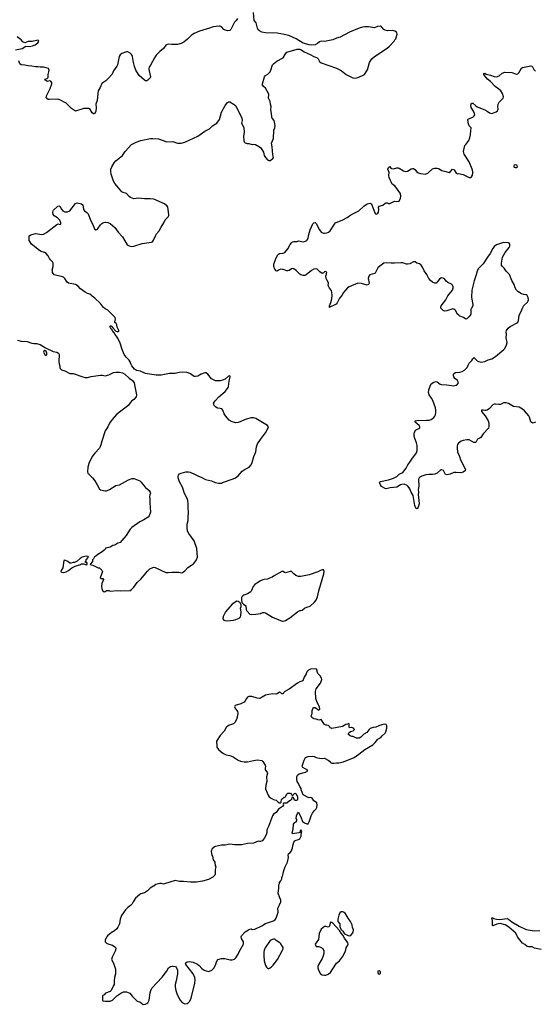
# Model space of a CAD drawing. Header units: inches. Extents: x 1771465 to 1971076, y 472029 to 643563.
# Tile 12 of 127: x 1825565 to 1834265, y 538275 to 554871. Entities that reach past the tile are written whole.
import ezdxf

# ---------------------------------------------------------------- set-up
doc = ezdxf.new("R2010")
doc.units = ezdxf.units.IN
doc.header["$MEASUREMENT"] = 0
for name, color, linetype in [('B8523', 7, 'Continuous'), ('B8524', 7, 'Continuous'), ('B8525', 7, 'Continuous'), ('B8533', 7, 'Continuous'), ('B8534', 7, 'Continuous'), ('B8535', 7, 'Continuous')]:
    doc.layers.add(name, color=color, linetype=linetype)

msp = doc.modelspace()

# ---------------------------------------------------------------- linework, layer by layer
at = {"layer": 'B8523', "color": 6, "elevation": 600}
for points in [[(1827479, 540000), (1827461, 539970), (1827437, 539943), (1827391, 539910), (1827351, 539870), (1827323, 539830), (1827286, 539770), (1827263, 539710), (1827247, 539630), (1827224, 539576), (1827206, 539550), (1827165, 539515), (1827110, 539481), (1827046, 539430), (1827030, 539408), (1827010, 539358), (1827007, 539330), (1827028, 539308), (1827068, 539288), (1827132, 539270), (1827170, 539246), (1827186, 539230), (1827187, 539210), (1827177, 539170), (1827124, 539070), (1827112, 539032), (1827147, 538970), (1827183, 538870), (1827183, 538830), (1827181, 538790), (1827166, 538730), (1827158, 538670), (1827158, 538610), (1827151, 538590), (1827111, 538509), (1827091, 538489), (1827016, 538464), (1826990, 538438), (1826970, 538426), (1826962, 538410), (1826962, 538350), (1826970, 538334), (1827010, 538326), (1827029, 538331), (1827090, 538331), (1827130, 538343), (1827202, 538418), (1827270, 538465), (1827317, 538483), (1827370, 538483), (1827397, 538477), (1827423, 538463), (1827463, 538410), (1827550, 538330), (1827590, 538316), (1827650, 538275), (1827682, 538278), (1827710, 538288), (1827730, 538303), (1827750, 538345), (1827769, 538471), (1827779, 538510), (1827797, 538550), (1827969, 538731), (1828041, 538830), (1828077, 538890), (1828110, 538915), (1828130, 538921), (1828150, 538921), (1828192, 538910), (1828212, 538890), (1828226, 538850), (1828227, 538790), (1828207, 538670), (1828191, 538609), (1828191, 538570), (1828199, 538510), (1828215, 538455), (1828270, 538351), (1828307, 538307), (1828350, 538282), (1828390, 538288), (1828410, 538301), (1828435, 538330), (1828459, 538381), (1828522, 538630), (1828527, 538690), (1828520, 538730), (1828493, 538790), (1828366, 538946), (1828362, 538970), (1828366, 538974), (1828389, 538991), (1828425, 538995), (1828490, 538985), (1828566, 538950), (1828595, 538930), (1828640, 538880), (1828678, 538850), (1828710, 538837), (1828750, 538831), (1828770, 538834), (1828807, 538853), (1828849, 538890), (1828874, 538950), (1828884, 538990), (1828910, 539031), (1828970, 539046), (1829025, 539045), (1829114, 539026), (1829150, 539026), (1829190, 539038), (1829210, 539058), (1829250, 539118), (1829273, 539170), (1829321, 539250), (1829339, 539290), (1829344, 539310), (1829339, 539330), (1829306, 539386), (1829304, 539410), (1829309, 539430), (1829370, 539496), (1829427, 539533), (1829450, 539541), (1829470, 539545), (1829490, 539538), (1829530, 539541), (1829650, 539599), (1829710, 539635), (1829850, 539681), (1829870, 539691), (1829893, 539727), (1829929, 539830), (1829921, 539890), (1829924, 539910), (1829949, 539950), (1829970, 540000)], [(1830000, 539252), (1829970, 539295), (1829952, 539312), (1829895, 539350), (1829870, 539375), (1829845, 539375), (1829815, 539365), (1829790, 539349), (1829707, 539230), (1829691, 539190), (1829683, 539157), (1829682, 539090), (1829690, 539010), (1829710, 538930), (1829730, 538899), (1829750, 538881), (1829770, 538877), (1829790, 538888), (1829810, 538903), (1829842, 538938), (1829915, 539030), (1830000, 539186)]]:
    msp.add_lwpolyline(points, dxfattribs=at)
at = {"layer": 'B8524', "color": 6, "elevation": 600}
for points in [[(1825530, 549471), (1825592, 549452), (1825690, 549445), (1825770, 549418), (1825810, 549411), (1825850, 549411), (1825910, 549395), (1826003, 549343), (1826130, 549281), (1826190, 549270), (1826218, 549250), (1826231, 549230), (1826226, 549110), (1826231, 549070), (1826245, 549030), (1826243, 549010), (1826251, 548990), (1826270, 548968), (1826330, 548951), (1826410, 548910), (1826470, 548907), (1826632, 548850), (1826670, 548839), (1826690, 548838), (1826710, 548839), (1826770, 548859), (1826930, 548882), (1826960, 548880), (1827010, 548871), (1827070, 548888), (1827150, 548925), (1827190, 548933), (1827247, 548933), (1827301, 548921), (1827338, 548898), (1827410, 548831), (1827468, 548788), (1827499, 548750), (1827506, 548690), (1827538, 548550), (1827528, 548512), (1827493, 548467), (1827450, 548439), (1827394, 548370), (1827362, 548338), (1827270, 548275), (1827201, 548219), (1827126, 548134), (1827079, 548070), (1827051, 548010), (1827010, 547944), (1826949, 547770), (1826934, 547706), (1826917, 547663), (1826910, 547649), (1826834, 547566), (1826790, 547510), (1826732, 547390), (1826716, 547330), (1826709, 547250), (1826714, 547230), (1826730, 547210), (1826792, 547152), (1826836, 547096), (1826874, 547034), (1826910, 546960), (1826930, 546949), (1827010, 546930), (1827030, 546930), (1827079, 546950), (1827190, 547018), (1827250, 547033), (1827404, 547116), (1827464, 547136), (1827490, 547139), (1827510, 547135), (1827590, 547100), (1827616, 547076), (1827650, 547031), (1827690, 546987), (1827750, 546936), (1827766, 546910), (1827771, 546890), (1827759, 546861), (1827754, 546830), (1827763, 546790), (1827760, 546730), (1827772, 546570), (1827752, 546508), (1827732, 546488), (1827659, 546441), (1827590, 546409), (1827456, 546310), (1827430, 546284), (1827362, 546178), (1827289, 546091), (1827258, 546062), (1827223, 546050), (1827170, 546016), (1827138, 546010), (1827090, 545979), (1827070, 545973), (1827014, 545966), (1827012, 545950), (1826992, 545930), (1826957, 545903), (1826882, 545858), (1826850, 545828), (1826825, 545815), (1826810, 545786), (1826794, 545770), (1826792, 545728), (1826778, 545722), (1826773, 545707), (1826758, 545702), (1826754, 545690), (1826800, 545680), (1826892, 545632), (1826911, 545631), (1826950, 545592), (1826961, 545570), (1826926, 545466), (1826932, 545452), (1826971, 545451), (1826977, 545437), (1826970, 545406), (1826950, 545366), (1826944, 545316), (1826950, 545282), (1826964, 545250), (1826990, 545226), (1827010, 545232), (1827032, 545252), (1827070, 545252), (1827090, 545241), (1827210, 545252), (1827270, 545247), (1827430, 545251), (1827453, 545267), (1827494, 545306), (1827550, 545383), (1827610, 545441), (1827722, 545578), (1827764, 545616), (1827810, 545640), (1827830, 545642), (1827850, 545637), (1828030, 545554), (1828070, 545552), (1828130, 545560), (1828250, 545558), (1828290, 545548), (1828310, 545556), (1828350, 545584), (1828402, 545638), (1828465, 545675), (1828498, 545702), (1828538, 545750), (1828550, 545770), (1828563, 545810), (1828556, 545956), (1828508, 546090), (1828419, 546210), (1828398, 546250), (1828392, 546310), (1828393, 546367), (1828409, 546430), (1828406, 546486), (1828413, 546570), (1828406, 546650), (1828407, 546713), (1828400, 546770), (1828390, 546799), (1828345, 546885), (1828312, 546990), (1828263, 547083), (1828241, 547150), (1828239, 547170), (1828244, 547196), (1828264, 547216), (1828292, 547228), (1828370, 547248), (1828412, 547252), (1828444, 547244), (1828527, 547207), (1828570, 547184), (1828636, 547156), (1828699, 547119), (1828799, 547099), (1828865, 547070), (1828919, 547059), (1828970, 547062), (1828988, 547068), (1829169, 547130), (1829209, 547150), (1829250, 547182), (1829321, 547259), (1829370, 547294), (1829435, 547330), (1829472, 547370), (1829489, 547410), (1829515, 547510), (1829550, 547585), (1829562, 547670), (1829580, 547720), (1829626, 547794), (1829711, 547910), (1829758, 547990), (1829761, 548010), (1829747, 548030), (1829718, 548050), (1829550, 548148), (1829510, 548162), (1829470, 548160), (1829370, 548135), (1829286, 548094), (1829250, 548081), (1829210, 548077), (1829150, 548092), (1829102, 548122), (1829037, 548197), (1829016, 548230), (1828992, 548290), (1828975, 548310), (1828950, 548320), (1828910, 548324), (1828893, 548330), (1828870, 548345), (1828849, 548369), (1828840, 548390), (1828838, 548410), (1828861, 548450), (1828923, 548517), (1829030, 548607), (1829053, 548630), (1829082, 548670), (1829090, 548690), (1829100, 548780), (1829116, 548850), (1829110, 548868), (1829090, 548862), (1829030, 548814), (1828987, 548793), (1828950, 548786), (1828870, 548783), (1828799, 548819), (1828739, 548899), (1828710, 548921), (1828690, 548919), (1828630, 548898), (1828570, 548865), (1828530, 548856), (1828510, 548860), (1828490, 548869), (1828450, 548902), (1828410, 548921), (1828386, 548926), (1828310, 548931), (1828255, 548925), (1828190, 548908), (1828094, 548906), (1827950, 548880), (1827870, 548878), (1827687, 548907), (1827606, 548946), (1827539, 548959), (1827502, 548982), (1827459, 549039), (1827442, 549070), (1827430, 549105), (1827410, 549135), (1827364, 549183), (1827330, 549230), (1827294, 549310), (1827259, 549419), (1827222, 549502), (1827199, 549539), (1827170, 549570), (1827165, 549585), (1827130, 549626), (1827123, 549643), (1827110, 549655), (1827100, 549680), (1827090, 549689), (1827090, 549711), (1827110, 549712), (1827135, 549675), (1827190, 549622), (1827210, 549614), (1827230, 549614), (1827236, 549624), (1827238, 549630), (1827209, 549689), (1827204, 549730), (1827192, 549752), (1827169, 549770), (1827169, 549789), (1827177, 549803), (1827184, 549830), (1827177, 549850), (1827050, 549978), (1827010, 550000)], [(1830000, 545571), (1829990, 545573), (1829845, 545490), (1829827, 545473), (1829741, 545439), (1829690, 545437), (1829669, 545431), (1829626, 545414), (1829564, 545376), (1829531, 545350), (1829502, 545318), (1829479, 545250), (1829467, 545230), (1829410, 545194), (1829347, 545173), (1829330, 545163), (1829316, 545144), (1829309, 545130), (1829305, 545090), (1829316, 545050), (1829341, 545021), (1829379, 544990), (1829385, 544930), (1829395, 544910), (1829450, 544854), (1829470, 544844), (1829550, 544849), (1829630, 544865), (1829670, 544879), (1829690, 544880), (1829710, 544873), (1829830, 544800), (1829963, 544743), (1830000, 544736)], [(1830000, 543508), (1829990, 543510), (1829970, 543527), (1829950, 543534), (1829930, 543525), (1829910, 543507), (1829890, 543502), (1829830, 543507), (1829770, 543500), (1829710, 543484), (1829630, 543434), (1829610, 543428), (1829570, 543433), (1829481, 543461), (1829430, 543463), (1829407, 543450), (1829391, 543430), (1829372, 543388), (1829353, 543370), (1829298, 543342), (1829201, 543310), (1829191, 543290), (1829197, 543270), (1829231, 543230), (1829243, 543210), (1829248, 543190), (1829243, 543137), (1829225, 543075), (1829195, 543025), (1829175, 543005), (1829090, 542973), (1829050, 542941), (1829018, 542882), (1828950, 542809), (1828897, 542730), (1828887, 542710), (1828884, 542690), (1828891, 542650), (1828891, 542610), (1828917, 542570), (1828963, 542530), (1829003, 542503), (1829050, 542482), (1829110, 542467), (1829165, 542445), (1829251, 542390), (1829290, 542373), (1829350, 542362), (1829410, 542360), (1829510, 542386), (1829576, 542396), (1829650, 542386), (1829670, 542370), (1829708, 542308), (1829711, 542290), (1829705, 542250), (1829708, 542230), (1829738, 542190), (1829746, 542170), (1829731, 542109), (1829735, 542030), (1829716, 541970), (1829715, 541910), (1829738, 541838), (1829758, 541798), (1829775, 541775), (1829808, 541748), (1829850, 541725), (1829895, 541715), (1829918, 541690), (1829950, 541671), (1829968, 541672), (1829976, 541684), (1829984, 541730), (1830000, 541742)], [(1830000, 541609), (1829933, 541567), (1829890, 541509), (1829850, 541479), (1829831, 541450), (1829765, 541275), (1829741, 541230), (1829736, 541210), (1829736, 541170), (1829726, 541134), (1829692, 541070), (1829654, 541030), (1829630, 541018), (1829610, 541018), (1829590, 541026), (1829511, 540989), (1829410, 540986), (1829310, 540961), (1829190, 540962), (1829110, 540972), (1829030, 540959), (1828970, 540956), (1828870, 540938), (1828850, 540929), (1828810, 540889), (1828799, 540870), (1828797, 540850), (1828807, 540790), (1828816, 540770), (1828831, 540711), (1828856, 540670), (1828866, 540610), (1828876, 540590), (1828866, 540550), (1828866, 540470), (1828858, 540450), (1828823, 540417), (1828750, 540381), (1828650, 540350), (1828550, 540334), (1828450, 540334), (1828330, 540346), (1828264, 540344), (1828190, 540361), (1828010, 540304), (1827990, 540301), (1827950, 540314), (1827930, 540313), (1827865, 540295), (1827840, 540280), (1827830, 540268), (1827810, 540266), (1827794, 540250), (1827765, 540235), (1827722, 540190), (1827670, 540155), (1827610, 540135), (1827590, 540124), (1827517, 540063), (1827479, 540000)], [(1829970, 540000), (1829974, 540010), (1829974, 540030), (1829955, 540070), (1829929, 540150), (1829938, 540230), (1829938, 540290), (1829948, 540310), (1829948, 540330), (1829970, 540354), (1829988, 540390), (1829989, 540411), (1830000, 540440)]]:
    msp.add_lwpolyline(points, dxfattribs=at)
for points in [[(1825990, 549298), (1825975, 549285), (1825969, 549270), (1825990, 549230), (1826010, 549213), (1826020, 549220), (1826024, 549230), (1826023, 549250), (1826010, 549285)], [(1826688, 545828), (1826622, 545810), (1826585, 545790), (1826535, 545745), (1826490, 545724), (1826470, 545724), (1826430, 545709), (1826410, 545709), (1826380, 545740), (1826330, 545762), (1826310, 545755), (1826291, 545630), (1826263, 545590), (1826261, 545570), (1826270, 545558), (1826310, 545551), (1826350, 545565), (1826389, 545590), (1826445, 545635), (1826499, 545661), (1826592, 545688), (1826610, 545698), (1826650, 545702), (1826690, 545685), (1826706, 545690), (1826706, 545710), (1826690, 545726), (1826670, 545726), (1826666, 545730), (1826682, 545738), (1826688, 545770), (1826726, 545810), (1826722, 545822)], [(1829230, 545069), (1829150, 545019), (1829037, 544890), (1828996, 544810), (1828991, 544770), (1829010, 544751), (1829025, 544745), (1829070, 544740), (1829170, 544749), (1829210, 544759), (1829270, 544786), (1829292, 544808), (1829299, 544830), (1829302, 544890), (1829292, 544950), (1829300, 544980), (1829301, 545010), (1829283, 545043), (1829250, 545067)]]:
    msp.add_lwpolyline(points, close=True, dxfattribs=at)
at = {"layer": 'B8525', "color": 6}
for points, elevation in [([(1830000, 554626), (1829910, 554642), (1829710, 554650), (1829650, 554663), (1829610, 554681), (1829590, 554702), (1829577, 554730), (1829557, 554817), (1829519, 554859), (1829511, 554990)], 600), ([(1829239, 554890), (1829220, 554860), (1829190, 554829), (1829130, 554705), (1829110, 554689), (1829070, 554685), (1829053, 554687), (1829030, 554694), (1829010, 554707), (1828970, 554749), (1828950, 554761), (1828930, 554765), (1828830, 554753), (1828770, 554730), (1828601, 554679), (1828510, 554637), (1828466, 554610), (1828399, 554541), (1828336, 554490), (1828292, 554468), (1828230, 554453), (1828130, 554452), (1828070, 554458), (1828042, 554450), (1828030, 554440), (1827994, 554386), (1827930, 554338), (1827870, 554273), (1827840, 554230), (1827775, 554105), (1827749, 554070), (1827744, 554050), (1827745, 554030), (1827770, 553910), (1827765, 553890), (1827730, 553850), (1827710, 553841), (1827690, 553841), (1827670, 553852), (1827584, 553930), (1827568, 553950), (1827523, 554023), (1827501, 554081), (1827484, 554150), (1827471, 554251), (1827457, 554277), (1827430, 554307), (1827390, 554330), (1827370, 554332), (1827290, 554304), (1827263, 554277), (1827246, 554250), (1827217, 554110), (1827207, 554090), (1827150, 554011), (1827125, 553955), (1827061, 553879), (1827021, 553839), (1826950, 553796), (1826924, 553730), (1826891, 553670), (1826882, 553630), (1826870, 553510), (1826851, 553450), (1826855, 553390), (1826850, 553324), (1826830, 553287), (1826810, 553285), (1826790, 553300), (1826750, 553371), (1826730, 553376), (1826645, 553375), (1826510, 553330), (1826437, 553377), (1826350, 553462), (1826241, 553521), (1826210, 553534), (1826064, 553524), (1826047, 553527), (1826022, 553542), (1826013, 553553), (1826017, 553590), (1826080, 553710), (1826108, 553790), (1826110, 553810), (1826090, 553835), (1826070, 553841), (1826030, 553828), (1826002, 553850), (1825989, 553870), (1826030, 553881), (1826045, 553895), (1826045, 553950), (1826058, 553990), (1826061, 554021), (1826059, 554039), (1826049, 554049), (1825970, 554071), (1825910, 554070), (1825870, 554078), (1825830, 554078), (1825770, 554090), (1825710, 554094), (1825650, 554107), (1825590, 554108), (1825568, 554128), (1825550, 554178)], 600), ([(1825494, 554366), (1825610, 554386), (1825670, 554423), (1825730, 554420), (1825782, 554430), (1825824, 554450), (1825870, 554484), (1825889, 554510), (1825881, 554521), (1825869, 554529), (1825774, 554506), (1825710, 554504), (1825650, 554481), (1825618, 554498), (1825589, 554530), (1825524, 554584)], 600), ([(1827010, 550000), (1826978, 550018), (1826931, 550090), (1826835, 550175), (1826787, 550210), (1826770, 550230), (1826750, 550243), (1826710, 550255), (1826670, 550277), (1826593, 550333), (1826550, 550379), (1826510, 550409), (1826390, 550430), (1826367, 550447), (1826330, 550510), (1826304, 550530), (1826270, 550544), (1826190, 550557), (1826150, 550570), (1826121, 550610), (1826117, 550637), (1826115, 550650), (1826128, 550710), (1826130, 550750), (1826129, 550770), (1826122, 550790), (1826083, 550823), (1826066, 550846), (1826045, 550890), (1826010, 550931), (1825984, 550950), (1825930, 550967), (1825902, 550982), (1825767, 551087), (1825728, 551150), (1825723, 551170), (1825727, 551230), (1825754, 551246), (1825830, 551268), (1825870, 551264), (1825930, 551249), (1825970, 551255), (1826018, 551282), (1826190, 551422), (1826210, 551428), (1826250, 551421), (1826258, 551430), (1826258, 551450), (1826244, 551490), (1826206, 551530), (1826150, 551566), (1826133, 551590), (1826124, 551630), (1826128, 551650), (1826138, 551662), (1826210, 551728), (1826230, 551736), (1826250, 551725), (1826265, 551685), (1826295, 551650), (1826330, 551633), (1826370, 551633), (1826410, 551651), (1826510, 551771), (1826533, 551787), (1826609, 551769), (1826633, 551753), (1826641, 551670), (1826658, 551650), (1826701, 551621), (1826719, 551599), (1826763, 551490), (1826794, 551430), (1826830, 551347), (1826850, 551327), (1826870, 551333), (1826890, 551355), (1826930, 551416), (1826950, 551434), (1826970, 551446), (1827010, 551458), (1827050, 551455), (1827090, 551437), (1827169, 551370), (1827225, 551290), (1827302, 551210), (1827379, 551079), (1827389, 551069), (1827410, 551057), (1827450, 551049), (1827490, 551052), (1827630, 551099), (1827790, 551124), (1827806, 551130), (1827825, 551155), (1827861, 551239), (1827876, 551264), (1827917, 551310), (1827950, 551377), (1828000, 551450), (1828020, 551500), (1828070, 551550), (1828082, 551570), (1828084, 551590), (1828073, 551673), (1828063, 551710), (1828052, 551730), (1828010, 551770), (1827830, 551844), (1827767, 551853), (1827670, 551853), (1827570, 551862), (1827490, 551852), (1827434, 551874), (1827411, 551891), (1827370, 551941), (1827353, 551950), (1827310, 551960), (1827291, 551971), (1827204, 552070), (1827170, 552113), (1827150, 552149), (1827111, 552270), (1827104, 552310), (1827104, 552350), (1827119, 552390), (1827159, 552461), (1827188, 552490), (1827299, 552581), (1827347, 552650), (1827450, 552765), (1827530, 552808), (1827610, 552835), (1827770, 552868), (1827810, 552871), (1827910, 552862), (1828050, 552815), (1828150, 552817), (1828230, 552790), (1828250, 552788), (1828290, 552792), (1828350, 552806), (1828570, 552910), (1828687, 552990), (1828770, 553030), (1828819, 553081), (1828890, 553130), (1828936, 553190), (1828972, 553310), (1829034, 553426), (1829070, 553475), (1829090, 553485), (1829110, 553486), (1829184, 553444), (1829210, 553418), (1829313, 553210), (1829320, 553170), (1829310, 553130), (1829337, 553077), (1829345, 553050), (1829350, 552970), (1829339, 552910), (1829346, 552830), (1829354, 552810), (1829370, 552796), (1829404, 552784), (1829430, 552785), (1829490, 552770), (1829512, 552772), (1829546, 552766), (1829613, 552730), (1829635, 552710), (1829677, 552637), (1829690, 552584), (1829710, 552550), (1829748, 552508), (1829770, 552498), (1829790, 552499), (1829837, 552530), (1829846, 552550), (1829834, 552594), (1829825, 552730), (1829814, 552790), (1829846, 552870), (1829854, 553010), (1829869, 553051), (1829873, 553090), (1829857, 553170), (1829825, 553210), (1829818, 553230), (1829816, 553290), (1829803, 553350), (1829809, 553410), (1829796, 553450), (1829790, 553490), (1829762, 553550), (1829768, 553610), (1829762, 553630), (1829715, 553715), (1829676, 553750), (1829661, 553770), (1829660, 553790), (1829696, 553910), (1829710, 553930), (1829750, 553954), (1829790, 553995), (1829802, 554018), (1829828, 554110), (1829845, 554130), (1829906, 554174), (1830000, 554223)], 600), ([(1830000, 550660), (1829970, 550665), (1829944, 550656), (1829910, 550633), (1829890, 550637), (1829870, 550667), (1829853, 550713), (1829851, 550750), (1829856, 550770), (1829890, 550855), (1829922, 550910), (1829930, 550919), (1829950, 550928), (1830000, 550935)], 500)]:
    msp.add_lwpolyline(points, dxfattribs=dict(at, elevation=elevation))
at = {"layer": 'B8533', "color": 6, "elevation": 600}
for points in [[(1831010, 539835), (1830990, 539834), (1830964, 539816), (1830950, 539778), (1830931, 539710), (1830935, 539670), (1830966, 539630), (1830967, 539587), (1830982, 539542), (1831017, 539510), (1831045, 539465), (1831110, 539433), (1831130, 539428), (1831150, 539435), (1831190, 539491), (1831195, 539530), (1831181, 539570), (1831175, 539615), (1831149, 539669), (1831106, 539726), (1831055, 539810), (1831030, 539829)], [(1830810, 539659), (1830803, 539650), (1830790, 539590), (1830781, 539579), (1830770, 539573), (1830730, 539586), (1830710, 539585), (1830650, 539542), (1830616, 539470), (1830607, 539370), (1830552, 539290), (1830558, 539270), (1830570, 539252), (1830610, 539251), (1830640, 539240), (1830677, 539217), (1830697, 539177), (1830696, 539130), (1830685, 539090), (1830668, 539050), (1830610, 538954), (1830598, 538910), (1830598, 538890), (1830606, 538850), (1830641, 538790), (1830671, 538771), (1830710, 538765), (1830730, 538768), (1830770, 538782), (1830810, 538810), (1830846, 538874), (1830913, 538967), (1830960, 539010), (1831010, 539076), (1831065, 539170), (1831074, 539226), (1831101, 539270), (1831105, 539290), (1831101, 539310), (1831090, 539329), (1831047, 539390), (1831019, 539439), (1830990, 539474), (1830960, 539520), (1830850, 539645), (1830830, 539657)], [(1831630, 538839), (1831610, 538835), (1831606, 538830), (1831605, 538805), (1831612, 538792), (1831630, 538785), (1831650, 538794), (1831654, 538810), (1831650, 538826)]]:
    msp.add_lwpolyline(points, close=True, dxfattribs=at)
at = {"layer": 'B8533', "color": 6}
for points, elevation in [([(1834362, 539202), (1834250, 539224), (1834210, 539245), (1834150, 539243), (1834125, 539250), (1834090, 539285), (1834050, 539307), (1834002, 539362), (1833966, 539410), (1833933, 539473), (1833816, 539576), (1833757, 539617), (1833670, 539635), (1833616, 539624), (1833550, 539597), (1833543, 539603), (1833542, 539682), (1833530, 539731), (1833549, 539731), (1833562, 539722), (1833610, 539709), (1833663, 539703), (1833790, 539720), (1833810, 539712), (1833868, 539668), (1833992, 539590), (1834110, 539538), (1834210, 539519), (1834250, 539516), (1834338, 539522)], 500), ([(1830000, 539186), (1830013, 539210), (1830013, 539233), (1830000, 539252)], 600)]:
    msp.add_lwpolyline(points, dxfattribs=dict(at, elevation=elevation))
at = {"layer": 'B8534', "color": 6}
for points, elevation in [([(1834270, 548089), (1834230, 548072), (1834210, 548074), (1834190, 548095), (1834169, 548170), (1834156, 548196), (1834080, 548280), (1834048, 548308), (1833990, 548341), (1833894, 548354), (1833810, 548402), (1833770, 548415), (1833750, 548416), (1833730, 548411), (1833691, 548390), (1833674, 548386), (1833650, 548385), (1833590, 548393), (1833570, 548391), (1833550, 548380), (1833490, 548320), (1833450, 548291), (1833430, 548283), (1833410, 548282), (1833386, 548290), (1833354, 548290), (1833357, 548270), (1833416, 548196), (1833470, 548110), (1833479, 548070), (1833479, 548010), (1833472, 547988), (1833384, 547890), (1833348, 547832), (1833330, 547817), (1833290, 547800), (1833264, 547756), (1833254, 547746), (1833230, 547747), (1833150, 547788), (1833109, 547791), (1833050, 547780), (1833013, 547767), (1832970, 547733), (1832953, 547710), (1832946, 547690), (1832944, 547650), (1832951, 547590), (1832986, 547510), (1833004, 547450), (1833084, 547290), (1833079, 547270), (1833070, 547261), (1833050, 547247), (1833010, 547235), (1832930, 547242), (1832890, 547238), (1832829, 547211), (1832770, 547198), (1832748, 547208), (1832715, 547275), (1832690, 547286), (1832670, 547282), (1832610, 547230), (1832570, 547212), (1832530, 547205), (1832470, 547207), (1832419, 547201), (1832350, 547179), (1832317, 547163), (1832303, 547150), (1832292, 547128), (1832299, 547010), (1832290, 546950), (1832291, 546909), (1832286, 546870), (1832301, 546770), (1832303, 546710), (1832290, 546655), (1832270, 546629), (1832250, 546637), (1832230, 546681), (1832205, 546850), (1832168, 546910), (1832145, 546965), (1832122, 547002), (1832102, 547022), (1832050, 547040), (1832010, 547039), (1831988, 547032), (1831926, 546994), (1831818, 546982), (1831750, 546965), (1831729, 546970), (1831670, 547002), (1831650, 547029), (1831637, 547070), (1831655, 547090), (1831790, 547117), (1831870, 547142), (1831926, 547174), (1831970, 547211), (1832030, 547241), (1832083, 547310), (1832112, 547370), (1832149, 547411), (1832190, 547482), (1832234, 547530), (1832258, 547570), (1832271, 547610), (1832272, 547692), (1832262, 547742), (1832230, 547810), (1832220, 547850), (1832219, 547890), (1832225, 547915), (1832245, 547950), (1832301, 547979), (1832314, 547990), (1832316, 548010), (1832303, 548030), (1832236, 548090), (1832237, 548110), (1832263, 548117), (1832430, 548120), (1832476, 548124), (1832510, 548135), (1832532, 548148), (1832553, 548167), (1832571, 548190), (1832580, 548210), (1832588, 548250), (1832588, 548290), (1832581, 548330), (1832534, 548454), (1832514, 548494), (1832474, 548550), (1832461, 548590), (1832466, 548630), (1832490, 548695), (1832510, 548732), (1832550, 548763), (1832590, 548772), (1832610, 548769), (1832659, 548730), (1832683, 548723), (1832770, 548718), (1832890, 548699), (1832927, 548710), (1832954, 548730), (1832967, 548750), (1832965, 548770), (1832950, 548790), (1832906, 548826), (1832888, 548850), (1832883, 548870), (1832884, 548890), (1832892, 548908), (1832916, 548924), (1832990, 548931), (1833030, 548940), (1833070, 548962), (1833113, 549010), (1833130, 549050), (1833150, 549081), (1833194, 549126), (1833210, 549155), (1833227, 549173), (1833230, 549175), (1833284, 549124), (1833310, 549109), (1833350, 549101), (1833410, 549110), (1833470, 549138), (1833530, 549156), (1833590, 549192), (1833735, 549310), (1833752, 549330), (1833780, 549390), (1833790, 549430), (1833771, 549510), (1833779, 549570), (1833773, 549610), (1833778, 549630), (1833808, 549670), (1833839, 549701), (1833970, 549770), (1833981, 549799), (1833994, 549886), (1834037, 549983), (1834045, 550000)], 500), ([(1833184, 550000), (1833179, 549990), (1833176, 549910), (1833168, 549890), (1833150, 549870), (1833110, 549829), (1833090, 549823), (1833053, 549850), (1832990, 549877), (1832972, 549890), (1832954, 549910), (1832920, 549970), (1832890, 549994), (1832870, 549998), (1832854, 549994), (1832770, 549963), (1832730, 549958), (1832709, 549968), (1832680, 550000)], 500), ([(1830000, 544736), (1830010, 544735), (1830050, 544743), (1830124, 544790), (1830250, 544891), (1830290, 544911), (1830310, 544911), (1830330, 544921), (1830370, 544951), (1830408, 544970), (1830450, 544981), (1830470, 544991), (1830534, 545050), (1830568, 545090), (1830590, 545146), (1830613, 545247), (1830699, 545530), (1830704, 545570), (1830690, 545596), (1830670, 545598), (1830650, 545593), (1830593, 545567), (1830448, 545512), (1830310, 545484), (1830270, 545489), (1830225, 545505), (1830189, 545529), (1830150, 545570), (1830130, 545571), (1830050, 545550), (1830033, 545553), (1830010, 545569), (1830000, 545571)], 600), ([(1830000, 540440), (1830004, 540450), (1830016, 540510), (1830029, 540550), (1830046, 540594), (1830084, 540670), (1830099, 540750), (1830094, 540790), (1830102, 540810), (1830130, 540832), (1830150, 540862), (1830170, 540912), (1830178, 540970), (1830189, 541010), (1830209, 541030), (1830230, 541042), (1830270, 541051), (1830290, 541067), (1830313, 541110), (1830317, 541130), (1830318, 541170), (1830328, 541190), (1830310, 541218), (1830302, 541210), (1830294, 541170), (1830277, 541163), (1830170, 541150), (1830164, 541164), (1830182, 541230), (1830184, 541310), (1830210, 541338), (1830229, 541351), (1830242, 541370), (1830239, 541390), (1830229, 541410), (1830233, 541450), (1830250, 541494), (1830270, 541512), (1830317, 541417), (1830331, 541371), (1830339, 541359), (1830373, 541333), (1830410, 541315), (1830430, 541319), (1830450, 541351), (1830481, 541450), (1830503, 541497), (1830538, 541542), (1830570, 541571), (1830581, 541590), (1830584, 541630), (1830576, 541670), (1830555, 541690), (1830530, 541704), (1830499, 541750), (1830490, 541757), (1830470, 541761), (1830450, 541756), (1830430, 541761), (1830359, 541799), (1830349, 541809), (1830329, 541850), (1830315, 541890), (1830313, 541913), (1830289, 541949), (1830270, 541998), (1830249, 542030), (1830241, 542070), (1830239, 542110), (1830250, 542138), (1830282, 542158), (1830390, 542191), (1830429, 542210), (1830415, 542230), (1830382, 542242), (1830345, 542265), (1830333, 542290), (1830363, 542390), (1830387, 542433), (1830430, 542454), (1830510, 542459), (1830534, 542454), (1830570, 542436), (1830650, 542419), (1830710, 542427), (1830770, 542391), (1830793, 542373), (1830810, 542351), (1830830, 542342), (1830870, 542340), (1830910, 542348), (1830950, 542347), (1831030, 542364), (1831210, 542436), (1831289, 542490), (1831390, 542570), (1831521, 542650), (1831564, 542690), (1831610, 542744), (1831657, 542770), (1831679, 542801), (1831730, 542847), (1831744, 542870), (1831759, 542930), (1831762, 542970), (1831746, 542990), (1831717, 542997), (1831694, 542994), (1831622, 542970), (1831573, 542947), (1831530, 542941), (1831477, 542923), (1831456, 542904), (1831421, 542859), (1831370, 542826), (1831323, 542777), (1831290, 542763), (1831250, 542759), (1831190, 542788), (1831170, 542788), (1831140, 542800), (1831110, 542826), (1831118, 542850), (1831125, 542855), (1831149, 542871), (1831190, 542885), (1831215, 542910), (1831198, 542930), (1831170, 542942), (1831130, 542938), (1831122, 542950), (1831126, 542966), (1831122, 543002), (1831110, 543006), (1831102, 542998), (1831070, 542989), (1831010, 542959), (1830830, 542925), (1830810, 542933), (1830790, 542959), (1830773, 542973), (1830750, 542980), (1830730, 542979), (1830710, 542991), (1830683, 543023), (1830650, 543078), (1830610, 543064), (1830570, 543081), (1830530, 543090), (1830494, 543110), (1830481, 543130), (1830498, 543182), (1830501, 543230), (1830510, 543258), (1830519, 543270), (1830530, 543281), (1830550, 543281), (1830610, 543231), (1830629, 543251), (1830625, 543290), (1830582, 543362), (1830559, 543430), (1830554, 543550), (1830568, 543592), (1830639, 543690), (1830662, 543750), (1830658, 543770), (1830634, 543814), (1830598, 543850), (1830584, 543884), (1830582, 543910), (1830569, 543929), (1830470, 543927), (1830439, 543910), (1830410, 543879), (1830396, 543844), (1830364, 543790), (1830341, 543730), (1830290, 543713), (1830250, 543691), (1830114, 543586), (1830036, 543550), (1830020, 543530), (1830010, 543506), (1830000, 543508)], 600), ([(1830000, 541742), (1830030, 541765), (1830049, 541771), (1830058, 541782), (1830070, 541822), (1830092, 541832), (1830132, 541832), (1830154, 541810), (1830158, 541798), (1830170, 541794), (1830182, 541798), (1830186, 541810), (1830210, 541834), (1830230, 541822), (1830250, 541774), (1830251, 541730), (1830244, 541716), (1830230, 541709), (1830206, 541710), (1830182, 541762), (1830170, 541766), (1830158, 541762), (1830154, 541730), (1830138, 541722), (1830134, 541710), (1830117, 541703), (1830070, 541668), (1830014, 541666), (1830012, 541650), (1830018, 541630), (1830001, 541610), (1830000, 541609)], 600)]:
    msp.add_lwpolyline(points, dxfattribs=dict(at, elevation=elevation))
at = {"layer": 'B8535', "color": 6}
for points, elevation in [([(1830000, 554223), (1830010, 554228), (1830050, 554295), (1830075, 554325), (1830245, 554375), (1830290, 554376), (1830310, 554367), (1830363, 554330), (1830467, 554287), (1830528, 554250), (1830587, 554227), (1830603, 554210), (1830626, 554166), (1830650, 554142), (1830910, 554057), (1830990, 554014), (1831074, 553950), (1831187, 553890), (1831227, 553887), (1831270, 553896), (1831347, 553930), (1831380, 553950), (1831411, 553990), (1831431, 554029), (1831453, 554087), (1831467, 554150), (1831508, 554212), (1831551, 554249), (1831764, 554390), (1831798, 554422), (1831883, 554510), (1831897, 554530), (1831910, 554550), (1831924, 554590), (1831932, 554630), (1831929, 554650), (1831921, 554661), (1831896, 554676), (1831850, 554687), (1831770, 554685), (1831730, 554695), (1831710, 554707), (1831671, 554751), (1831650, 554760), (1831604, 554756), (1831550, 554735), (1831450, 554750), (1831390, 554749), (1831350, 554744), (1831293, 554727), (1831130, 554661), (1830970, 554578), (1830910, 554561), (1830847, 554533), (1830710, 554506), (1830650, 554510), (1830624, 554496), (1830590, 554468), (1830550, 554448), (1830490, 554442), (1830450, 554445), (1830350, 554478), (1830230, 554550), (1830107, 554607), (1830000, 554626)], 600), ([(1830000, 550935), (1830010, 550936), (1830038, 550950), (1830092, 551008), (1830130, 551084), (1830150, 551110), (1830170, 551127), (1830190, 551134), (1830245, 551135), (1830270, 551143), (1830350, 551127), (1830390, 551137), (1830411, 551149), (1830433, 551187), (1830442, 551250), (1830466, 551330), (1830510, 551430), (1830530, 551448), (1830550, 551451), (1830570, 551436), (1830621, 551330), (1830654, 551290), (1830690, 551272), (1830710, 551271), (1830750, 551280), (1830776, 551290), (1830805, 551315), (1830875, 551425), (1830895, 551445), (1831020, 551500), (1831090, 551538), (1831150, 551581), (1831288, 551650), (1831370, 551728), (1831430, 551766), (1831470, 551778), (1831496, 551770), (1831508, 551750), (1831557, 551617), (1831570, 551598), (1831590, 551596), (1831610, 551611), (1831618, 551630), (1831625, 551670), (1831621, 551710), (1831630, 551730), (1831690, 551748), (1831730, 551777), (1831750, 551783), (1831770, 551782), (1831790, 551773), (1831810, 551775), (1831890, 551812), (1831950, 551805), (1831965, 551815), (1831990, 551865), (1831996, 551890), (1831998, 551910), (1831987, 551950), (1831893, 552070), (1831850, 552097), (1831799, 552210), (1831794, 552246), (1831797, 552297), (1831775, 552350), (1831790, 552378), (1831810, 552396), (1831827, 552367), (1831841, 552361), (1831870, 552359), (1831930, 552375), (1831950, 552375), (1831970, 552368), (1832043, 552323), (1832070, 552315), (1832110, 552320), (1832170, 552359), (1832190, 552366), (1832210, 552362), (1832230, 552346), (1832266, 552306), (1832289, 552289), (1832330, 552278), (1832410, 552269), (1832450, 552287), (1832530, 552358), (1832570, 552370), (1832610, 552370), (1832630, 552364), (1832690, 552327), (1832755, 552315), (1832810, 552298), (1832833, 552310), (1832870, 552352), (1832898, 552338), (1832930, 552282), (1832950, 552274), (1832970, 552278), (1833050, 552260), (1833150, 552211), (1833170, 552211), (1833190, 552221), (1833203, 552250), (1833210, 552290), (1833210, 552310), (1833198, 552350), (1833150, 552474), (1833063, 552603), (1833052, 552650), (1833078, 552750), (1833090, 552770), (1833127, 552810), (1833143, 552837), (1833161, 552879), (1833173, 552930), (1833175, 553005), (1833182, 553050), (1833150, 553084), (1833138, 553110), (1833127, 553190), (1833139, 553201), (1833211, 553229), (1833235, 553250), (1833243, 553270), (1833241, 553290), (1833223, 553330), (1833180, 553390), (1833178, 553430), (1833190, 553465), (1833210, 553462), (1833259, 553419), (1833284, 553404), (1833412, 553352), (1833451, 553331), (1833490, 553302), (1833530, 553293), (1833602, 553318), (1833625, 553335), (1833635, 553365), (1833631, 553410), (1833636, 553450), (1833656, 553484), (1833721, 553550), (1833730, 553570), (1833712, 553630), (1833683, 553670), (1833650, 553703), (1833587, 553747), (1833508, 553828), (1833458, 553870), (1833409, 553930), (1833398, 553950), (1833398, 553962), (1833410, 553968), (1833436, 553956), (1833510, 553937), (1833570, 553916), (1833610, 553910), (1833656, 553924), (1833708, 553972), (1833750, 553985), (1833870, 553980), (1833930, 553958), (1833950, 553955), (1833970, 553961), (1833984, 553976), (1834030, 554057), (1834050, 554066), (1834190, 554091), (1834206, 554086), (1834217, 554077), (1834237, 554030), (1834265, 554005)], 500), ([(1834045, 550000), (1834070, 550052), (1834130, 550113), (1834143, 550130), (1834150, 550150), (1834146, 550190), (1834125, 550225), (1834110, 550235), (1834070, 550238), (1834030, 550251), (1833970, 550290), (1833947, 550310), (1833925, 550350), (1833906, 550406), (1833870, 550476), (1833830, 550578), (1833775, 550635), (1833741, 550681), (1833710, 550712), (1833695, 550735), (1833692, 550770), (1833713, 550870), (1833755, 550945), (1833822, 551030), (1833834, 551054), (1833836, 551090), (1833825, 551105), (1833810, 551112), (1833725, 551115), (1833610, 551076), (1833570, 551050), (1833545, 551015), (1833502, 550930), (1833457, 550870), (1833384, 550756), (1833301, 550670), (1833282, 550630), (1833269, 550570), (1833235, 550470), (1833196, 550310), (1833188, 550190), (1833210, 550070), (1833210, 550050), (1833184, 550000)], 500), ([(1832680, 550000), (1832672, 550010), (1832668, 550030), (1832676, 550050), (1832755, 550150), (1832790, 550217), (1832810, 550245), (1832870, 550315), (1832881, 550350), (1832881, 550370), (1832870, 550399), (1832853, 550413), (1832790, 550441), (1832763, 550463), (1832730, 550502), (1832710, 550516), (1832690, 550520), (1832670, 550513), (1832650, 550497), (1832590, 550432), (1832570, 550430), (1832530, 550445), (1832494, 550474), (1832470, 550508), (1832437, 550577), (1832390, 550636), (1832361, 550701), (1832336, 550736), (1832310, 550754), (1832264, 550770), (1832238, 550790), (1832210, 550790), (1832150, 550759), (1832110, 550751), (1832090, 550752), (1832030, 550772), (1831996, 550776), (1831890, 550765), (1831830, 550766), (1831750, 550776), (1831710, 550767), (1831641, 550719), (1831610, 550690), (1831570, 550610), (1831560, 550600), (1831549, 550591), (1831474, 550570), (1831454, 550550), (1831446, 550510), (1831464, 550430), (1831450, 550409), (1831430, 550395), (1831330, 550426), (1831270, 550432), (1831125, 550370), (1831097, 550350), (1831030, 550275), (1830998, 550222), (1830963, 550177), (1830920, 550100), (1830902, 550078), (1830870, 550057), (1830821, 550039), (1830810, 550030), (1830790, 550022), (1830790, 550050), (1830814, 550106), (1830831, 550169), (1830836, 550230), (1830833, 550273), (1830825, 550305), (1830790, 550349), (1830770, 550390), (1830775, 550430), (1830772, 550450), (1830745, 550485), (1830734, 550510), (1830729, 550550), (1830745, 550610), (1830730, 550629), (1830710, 550624), (1830690, 550602), (1830670, 550593), (1830630, 550620), (1830584, 550664), (1830570, 550671), (1830530, 550667), (1830490, 550646), (1830399, 550570), (1830378, 550562), (1830350, 550559), (1830310, 550570), (1830290, 550584), (1830230, 550645), (1830190, 550671), (1830170, 550676), (1830150, 550671), (1830114, 550646), (1830090, 550638), (1830070, 550638), (1830010, 550659), (1830000, 550660)], 500)]:
    msp.add_lwpolyline(points, dxfattribs=dict(at, elevation=elevation))
at = {"layer": 'B8535', "color": 6, "elevation": 500}
msp.add_lwpolyline([(1833930, 552425), (1833910, 552419), (1833901, 552410), (1833903, 552390), (1833910, 552385), (1833930, 552379), (1833950, 552381), (1833964, 552390), (1833961, 552410), (1833950, 552419)], close=True, dxfattribs=at)

doc.saveas('drawing.dxf')
